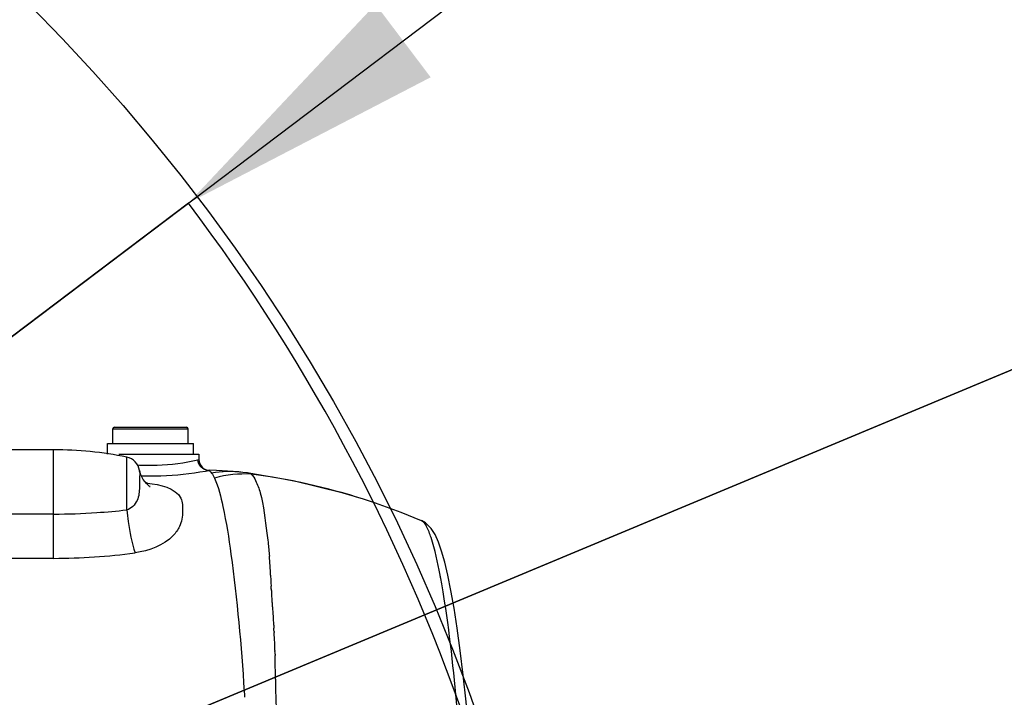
# Model space of a CAD drawing. Header units: millimetres. Extents: x 0 to 8410, y 0 to 5940.
# Tile 71 of 122: x 4962 to 5145, y 1949 to 2075. Entities that reach past the tile are written whole.
import ezdxf

# ---------------------------------------------------------------- set-up
doc = ezdxf.new("R2010")
doc.units = ezdxf.units.MM
doc.header["$LTSCALE"] = 462.55
doc.layers.get('0').update_dxf_attribs({"linetype": 'CONTINUOUS'})
for name, color, linetype in [('14ALL_DIM', 7, 'CONTINUOUS'), ('204102000021_DXF_DIMENSION', 7, 'CONTINUOUS'), ('304102000021DXF_CONTINUOUS_LINE', 7, 'CONTINUOUS'), ('604007000001DXF_CONTINUOUS_LINE', 7, 'CONTINUOUS'), ('626001000001DXF_CONTINUOUS_LINE', 7, 'CONTINUOUS')]:
    doc.layers.add(name, color=color, linetype=linetype)
doc.styles.get("Standard").update_dxf_attribs({"font": 'txt', "width": 0.7})
doc.dimstyles.new('DIMSTYLE_12', dxfattribs={"dimtxt": 65, "dimasz": 50, "dimexe": 1, "dimexo": 0, "dimtad": 1, "dimdsep": 46, "dimtxsty": 'Standard', "dimblk": '_FILLED', "dimblk1": '_FILLED', "dimblk2": '_FILLED', "dimcen": 0.09, "dimclrt": 5, "dimazin": 2, "dimtp": 0.5, "dimtm": 0.5, "dimtfac": 1, "dimtofl": 0, "dimtmove": 0, "dimatfit": 3, "dimldrblk": '_FILLED', "dimfxl": 0, "dimtolj": 1, "dimarcsym": 0})
doc.dimstyles.new('DIMSTYLE_13', dxfattribs={"dimtxt": 65, "dimasz": 50, "dimexe": 1, "dimexo": 0, "dimtad": 1, "dimdec": 1, "dimdsep": 46, "dimtxsty": 'Standard', "dimblk": '_FILLED', "dimblk1": '_FILLED', "dimblk2": '_FILLED', "dimcen": 0.09, "dimclrt": 5, "dimazin": 2, "dimtp": 1.2, "dimtm": 1.2, "dimtfac": 1, "dimtdec": 1, "dimtofl": 0, "dimtmove": 0, "dimatfit": 3, "dimldrblk": '_FILLED', "dimfxl": 0, "dimtolj": 1, "dimarcsym": 0})
doc.dimstyles.new('DIMSTYLE_14', dxfattribs={"dimtxt": 65, "dimasz": 50, "dimexe": 1, "dimexo": 0, "dimgap": 3.25, "dimtad": 0, "dimtih": 1, "dimtoh": 1, "dimdec": 1, "dimdsep": 46, "dimtxsty": 'Standard', "dimblk": '_FILLED', "dimblk1": '_FILLED', "dimblk2": '_FILLED', "dimcen": 0.09, "dimclrt": 5, "dimazin": 2, "dimtp": 0.5, "dimtm": 0.5, "dimtfac": 1, "dimtdec": 65535, "dimtofl": 0, "dimtmove": 0, "dimatfit": 3, "dimldrblk": '_FILLED', "dimfxl": 0, "dimtolj": 1, "dimarcsym": 0})

# ---------------------------------------------------------------- blocks, each defined once
blk = doc.blocks.new('_FILLED')
at = {"color": 0, "linetype": 'ByBlock'}
blk.add_solid([(0, 0), (-1, 0.17), (-1, -0.17)], dxfattribs=at)
blk = doc.blocks.new('*D24')
at = {"layer": '204102000021_DXF_DIMENSION', "color": 2, "linetype": 'Continuous'}
for p, q in [((4713.77, 1829.56), (5398.84, 2347.15)), ((4993.83, 2041.15), (4713.77, 1829.56)), ((4993.83, 2041.15), (4993.83, 2041.15))]:
    blk.add_line(p, q, dxfattribs=at)
at = {"layer": '204102000021_DXF_DIMENSION', "color": 2, "linetype": 'Continuous', "xscale": 50, "yscale": 50, "zscale": 50, "rotation": 217.0737599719}
blk.add_blockref('_FILLED', (4993.83, 2041.15), dxfattribs=at)
blk = doc.blocks.new('*D25')
at = {"layer": '204102000021_DXF_DIMENSION', "color": 2, "linetype": 'Continuous'}
for p, q in [((4713.77, 1829.56), (6309.86, 2495.22)), ((6057.54, 2389.99), (4713.77, 1829.56)), ((6057.54, 2389.99), (6057.54, 2389.99))]:
    blk.add_line(p, q, dxfattribs=at)
at = {"layer": '204102000021_DXF_DIMENSION', "color": 2, "linetype": 'Continuous', "xscale": 50, "yscale": 50, "zscale": 50, "rotation": 202.638452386}
blk.add_blockref('_FILLED', (6057.54, 2389.99), dxfattribs=at)
blk = doc.blocks.new('*D26')
at = {"layer": '204102000021_DXF_DIMENSION', "color": 2, "linetype": 'Continuous'}
for start, end in [(94.7914, 165), (0, 69.8438)]:
    blk.add_arc((4713.77, 1829.56), 554.1, start, end, dxfattribs=at)
for points in [[(4185.56, 2023.2), (4178.56, 1972.97), (4201.77, 2018.07)], [(5257.12, 1879.13), (5267.87, 1829.56), (5274.11, 1879.89)]]:
    blk.add_solid(points, dxfattribs=at)

msp = doc.modelspace()

# ---------------------------------------------------------------- linework, layer by layer
at = {"color": 2, "linetype": 'Continuous'}
msp.add_circle((4716.272, 1829.561), 351, dxfattribs=at)
at = {"layer": '14ALL_DIM', "color": 2, "linetype": 'Continuous'}
msp.add_arc((4713.774, 1829.561), 351, 0, 37.07215, dxfattribs=at)
at = {"layer": '304102000021DXF_CONTINUOUS_LINE', "color": 7, "linetype": 'Continuous'}
for p, q in [((4968.774, 1995.302), (4953.774, 1995.302)), ((4980.88, 1994.506), (4995.774, 1994.506)), ((4995.774, 1994.506), (4995.774, 1993.504)), ((5003.927, 1991.123), (5003.917, 1991.124)), ((5026.355, 1986.145), (5026.392, 1986.133)), ((5037.151, 1982.149), (5037.148, 1982.15))]:
    msp.add_line(p, q, dxfattribs=at)
at = {"layer": '304102000021DXF_CONTINUOUS_LINE', "color": 9, "linetype": 'Continuous'}
for p, q in [((4968.774, 1975.152), (4968.774, 1995.302)), ((4982.356, 1984.147), (4982.356, 1993.972)), ((4995.606, 1993.467), (4995.774, 1993.504)), ((4995.606, 1993.467), (4995.774, 1993.504)), ((4997.569, 1991.468), (4997.759, 1991.504)), ((4968.774, 1983.375), (4953.774, 1983.375)), ((4968.774, 1975.152), (4953.774, 1975.152)), ((5009.161, 1970.581), (5009.198, 1969.972)), ((5009.224, 1969.516), (5009.231, 1969.393)), ((5009.663, 1962.802), (5009.669, 1962.72)), ((5009.669, 1962.72), (5009.681, 1962.535)), ((5009.681, 1962.535), (5009.706, 1962.169)), ((5009.747, 1961.537), (5009.759, 1961.352)), ((5009.91, 1958.005), (5009.915, 1957.844)), ((5009.927, 1957.37), (5009.933, 1957.099)), ((5004.183, 1950.435), (5004.219, 1949.843)), ((5004.219, 1949.843), (5004.249, 1949.339))]:
    msp.add_line(p, q, dxfattribs=at)
at = {"layer": '304102000021DXF_CONTINUOUS_LINE', "color": 7, "linetype": 'Continuous'}
for points in [[(4986.613, 1988.526), (4986.698, 1988.493), (4986.547, 1988.582), (4986.007, 1989.023), (4985.401, 1989.773), (4984.963, 1990.634), (4984.766, 1991.316), (4984.744, 1991.448)], [(5003.917, 1991.124), (5002.117, 1991.305), (4999.07, 1991.48), (4997.759, 1991.504)], [(5005.053, 1990.98), (5004.827, 1991.01), (5003.927, 1991.123)], [(5026.355, 1986.145), (5022.596, 1987.283), (5013.304, 1989.567), (5005.053, 1990.98)], [(5037.151, 1982.149), (5033.355, 1983.68), (5028.573, 1985.413), (5026.392, 1986.133)], [(5046.284, 1938.719), (5045.914, 1943.224), (5045.42, 1948.509), (5044.894, 1953.459), (5044.343, 1958.022), (5043.776, 1962.175), (5043.2, 1965.902), (5042.621, 1969.186), (5042.042, 1972.032), (5041.465, 1974.461), (5040.887, 1976.502), (5040.3, 1978.182), (5039.676, 1979.559), (5038.937, 1980.724), (5037.874, 1981.75), (5037.148, 1982.15)]]:
    msp.add_lwpolyline(points, dxfattribs=at)
for centre, radius, start, end in [((4968.774, 1925.302), 70, 78.81194, 90), ((4981.774, 1991.029), 3, 8.01781, 78.81194), ((4997.774, 1993.504), 2, 180, 269.59147)]:
    msp.add_arc(centre, radius, start, end, dxfattribs=at)
at = {"layer": '304102000021DXF_CONTINUOUS_LINE', "color": 9, "linetype": 'Continuous'}
for centre, radius, start, end in [((4986.06, 2054.398), 63.974, 279.85011, 280.36408), ((5004.937, 1990.127), 0.861, 78.87172, 82.20201), ((4990.165, 1872.916), 118.872, 72.27491, 82.58898), ((4982.714, 1961.578), 27.773, 82.77741, 83.39373), ((4968.73, 2102.152), 118.776, 270.02121, 273.89456), ((4967.742, 2116.241), 132.9, 273.90691, 276.31311), ((4968.742, 2088.501), 113.349, 270.01594, 277.68913), ((4932.358, 1969.108), 76.789, 2.18954, 4.80657), ((5086.076, 1974.949), 77.041, 182.16329, 182.76356), ((5057.816, 1973.644), 48.75, 182.83231, 182.94865), ((5083.134, 1974.987), 74.104, 182.97886, 183.4088), ((4927.515, 1950.633), 115.104, 10.41097, 10.72636), ((4913.127, 1948.005), 129.73, 9.78887, 10.40438), ((4891.156, 1962.844), 118.257, 3.23458, 3.45546), ((4930.307, 1965.1), 79.04, 2.93551, 3.11344), ((4890.269, 1944.06), 152.926, 9.20123, 9.78937), ((5084.595, 1971.763), 75.388, 183.07417, 183.58687), ((5087.785, 1971.961), 78.585, 183.58547, 183.86195), ((5089.767, 1972.094), 80.571, 183.86156, 184.04191), ((5091.689, 1972.23), 82.498, 184.04218, 184.28856), ((4785.129, 1947.14), 225.079, 3.66747, 3.82875), ((4896.571, 1954.255), 113.41, 3.36262, 3.58761), ((4918.906, 1955.553), 91.038, 2.21062, 3.37197), ((4910.206, 1955.282), 99.742, 1.56421, 2.17318), ((4846.649, 1953.53), 163.323, 1.3473, 1.5138), ((4608.436, 1948.307), 401.593, 0.81958, 1.25444), ((4506.458, 1946.616), 503.585, 0.68995, 0.84597), ((5233.871, 1953.999), 223.864, 180.71529, 180.96498)]:
    msp.add_arc(centre, radius, start, end, dxfattribs=at)
for points, knots in [([(4984.303, 1992.516), (4985.535, 1992.434), (4989.33, 1992.37), (4993.117, 1992.89), (4995.606, 1993.467)], [0, 0, 0, 0, 0.3258474, 1, 1, 1, 1]), ([(4997.569, 1991.468), (4997.068, 1991.472), (4996.024, 1991.911), (4995.61, 1992.959), (4995.606, 1993.467)], [0, 0, 0, 0, 0.4968322, 1, 1, 1, 1]), ([(4984.744, 1991.447), (4984.792, 1991.108), (4984.746, 1990.083), (4984.742, 1988.241), (4984.604, 1985.817), (4983.21, 1984.347), (4982.356, 1984.147)], [0, 0, 0, 0, 0.1254135, 0.3727897, 0.6786267, 1, 1, 1, 1]), ([(4985.024, 1990.498), (4986.25, 1990.461), (4990.26, 1990.467), (4994.263, 1990.892), (4997.004, 1991.367)], [0, 0, 0, 0, 0.3059412, 1, 1, 1, 1]), ([(5005.103, 1990.972), (5005.17, 1990.958), (5005.309, 1990.911), (5005.436, 1990.839), (5005.497, 1990.795)], [0, 0, 0, 0, 0.4756398, 1, 1, 1, 1]), ([(5005.497, 1990.795), (5005.874, 1990.496), (5006.506, 1989.315), (5007.81, 1985.744), (5007.998, 1982.334), (5008.377, 1979.821)], [0, 0, 0, 0, 0.1255734, 0.335842, 1, 1, 1, 1]), ([(4986.205, 1989.131), (4988.459, 1988.846), (4992.619, 1988.051), (4992.816, 1983.702), (4992.596, 1981.925), (4992.182, 1981.057)], [0, 0, 0, 0, 0.5610216, 0.762418, 1, 1, 1, 1]), ([(4998.675, 1990.068), (4999.41, 1988.377), (5000.593, 1983.657), (5002.615, 1970.46), (5003.662, 1958.958), (5004.183, 1950.435)], [0, 0, 0, 0, 0.137886, 0.3611982, 1, 1, 1, 1]), ([(4982.356, 1984.147), (4982.43, 1983.43), (4982.781, 1980.744), (4983.298, 1978.065), (4983.908, 1976.171)], [0, 0, 0, 0, 0.265876, 1, 1, 1, 1]), ([(5037.272, 1982.086), (5037.252, 1982.099), (5037.213, 1982.121), (5037.172, 1982.141), (5037.151, 1982.149)], [0, 0, 0, 0, 0.5111196, 1, 1, 1, 1]), ([(5040.608, 1972.056), (5040.163, 1974.403), (5039.529, 1977.508), (5038.286, 1980.797), (5037.642, 1981.857), (5037.272, 1982.086)], [0, 0, 0, 0, 0.6709045, 0.8776288, 1, 1, 1, 1]), ([(4992.182, 1981.057), (4991.893, 1980.45), (4989.909, 1977.768), (4986.489, 1976.519), (4983.908, 1976.171)], [0, 0, 0, 0, 0.2050613, 1, 1, 1, 1]), ([(5044.436, 1939.062), (5044.238, 1941.777), (5043.433, 1951.62), (5042.372, 1961.451), (5041.227, 1968.513)], [0, 0, 0, 0, 0.2756341, 1, 1, 1, 1])]:
    msp.add_open_spline(points, degree=3, knots=knots, dxfattribs=at)
for points in [[(4997.569, 1991.468), (4997.796, 1991.383), (4997.976, 1991.191), (4998.129, 1991.003)], [(5003.917, 1991.124), (5002, 1991.347), (5000.036, 1991.3), (4998.129, 1991.003)], [(4998.129, 1991.003), (4998.348, 1990.716), (4998.523, 1990.395), (4998.675, 1990.068)], [(5005.501, 1990.795), (5003.217, 1990.923), (5000.887, 1990.655), (4998.676, 1990.068)], [(5008.377, 1979.821), (5008.462, 1979.259), (5008.548, 1978.698), (5008.619, 1978.135)], [(5008.619, 1978.135), (5008.727, 1977.273), (5008.803, 1976.407), (5008.876, 1975.542)], [(5009.244, 1969.147), (5009.269, 1968.672), (5009.29, 1968.195), (5009.315, 1967.72)], [(5009.422, 1966.061), (5009.504, 1964.975), (5009.59, 1963.89), (5009.663, 1962.803)], [(5010.006, 1952.68), (5010.012, 1952.188), (5010.017, 1951.696), (5010.024, 1951.204)], [(5010.038, 1950.229), (5010.066, 1948.59), (5010.131, 1946.951), (5010.198, 1945.313)]]:
    msp.add_open_spline(points, degree=3, dxfattribs=at)
at = {"layer": '604007000001DXF_CONTINUOUS_LINE', "color": 7, "linetype": 'Continuous'}
for p, q in [((4978.774, 1996.506), (4994.774, 1996.506)), ((4978.774, 1994.506), (4978.774, 1996.506)), ((4994.774, 1994.506), (4994.774, 1996.506))]:
    msp.add_line(p, q, dxfattribs=at)
at = {"layer": '626001000001DXF_CONTINUOUS_LINE', "color": 9, "linetype": 'Continuous'}
msp.add_line((4979.774, 1999.206), (4993.774, 1999.206), dxfattribs=at)
at = {"layer": '626001000001DXF_CONTINUOUS_LINE', "color": 7, "linetype": 'Continuous'}
for p, q in [((4979.774, 1996.506), (4979.774, 1999.206)), ((4980.074, 1999.506), (4993.474, 1999.506)), ((4993.774, 1996.506), (4993.774, 1999.206))]:
    msp.add_line(p, q, dxfattribs=at)
for centre, start, end in [((4980.074, 1999.206), 90, 180), ((4993.474, 1999.206), 0, 90)]:
    msp.add_arc(centre, 0.3, start, end, dxfattribs=at)

# ---------------------------------------------------------------- dimensions: what is measured, and where the dimension line sits
at = {"layer": '204102000021_DXF_DIMENSION', "color": 2, "linetype": 'Continuous'}
for center, mpoint, dimstyle, picture, middle in [((4713.77352, 1829.56146), (6057.54055, 2389.99036), 'DIMSTYLE_13', '*D25', (6093.63155, 2422.64902)), ((4713.774, 1829.561), (4993.828, 2041.151), 'DIMSTYLE_12', '*D24', (5243.826, 2250.399))]:
    dim = msp.add_radius_dim(center=center, mpoint=mpoint, text='R<>', dimstyle=dimstyle, override={"dimpost": '<>'}, dxfattribs=at)
    dim.commit()
    dim.dimension.update_dxf_attribs({"geometry": picture, "text_midpoint": middle, "dimtype": 164})
dim = msp.add_angular_dim_2l(base=(4786.098, 2378.918), line1=((5262.329, 1829.561), (5267.87, 1829.561)), line2=((4183.909, 1971.538), (4178.557, 1972.972)), dimstyle='DIMSTYLE_14', dxfattribs=at)
dim.commit()
dim.dimension.update_dxf_attribs({"geometry": '*D26', "text_midpoint": (4699.991, 2346.418), "dimtype": 162})

doc.saveas('drawing.dxf')
